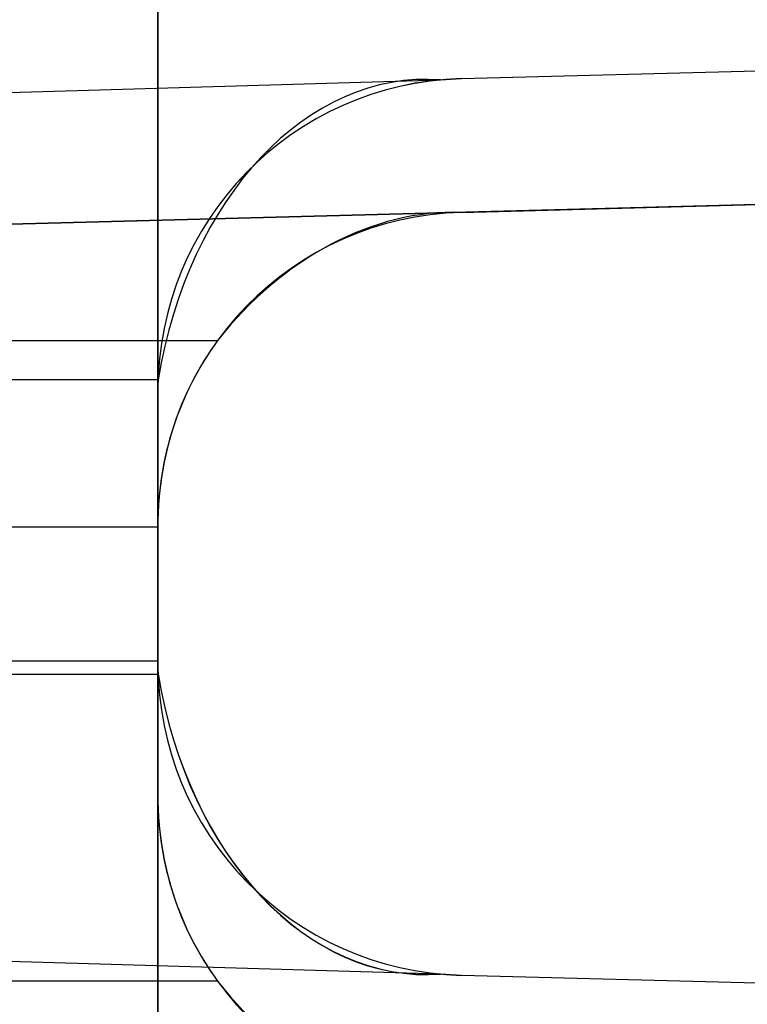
# Model space of a CAD drawing. Extents: x -8 to 8, y 0 to 107.
# Tile 223 of 256: x -6.31 to -4.21, y 57.69 to 60.53. Entities that reach past the tile are written whole.
import ezdxf

# ---------------------------------------------------------------- set-up
doc = ezdxf.new("R2010")
doc.units = 0
doc.layers.add('COUPLER_CASE', color=7, linetype='CONTINUOUS')

msp = doc.modelspace()

# ---------------------------------------------------------------- linework, layer by layer
at = {"layer": 'COUPLER_CASE', "color": 254}
for p, q in [((-5.9153, 39.6137, 75.5394), (-5.9153, 97.853, 75.5394)), ((-5.9153, 59.4645, 137.4549), (-5.9153, 62.6752, 137.4549)), ((-5.9153, 62.2884, 13.7143), (-5.9153, 59.0784, 13.7143)), ((-5.0389, 60.3642, 137.4779), (1.4297, 60.5336, 137.6473)), ((-5.0389, 60.3642, 139.9787), (-0.0703, 60.4943, 140.1088)), ((-5.0389, 60.3642, 138.7934), (-0.0703, 60.4943, 138.7934)), ((-7.6363, 60.2862, 139.9107), (-5.0992, 60.3606, 139.9772)), ((-5.0992, 60.3606, 139.9772), (-5.0389, 60.3642, 139.9787)), ((-5.0389, 60.3642, 139.9787), (-5.0389, 60.3642, 137.4779)), ((1.4297, 60.1475, 13.522), (-5.0389, 59.9781, 13.6914)), ((-5.0389, 59.9781, 12.5886), (1.0047, 60.1364, 12.5886)), ((-8.1618, 59.8965, 11.474), (-0.0703, 60.1084, 11.474)), ((-0.0703, 60.1082, 11.4604), (-8.1506, 59.8966, 11.4637)), ((-7.6931, 59.9086, 11.2621), (-0.0703, 60.1082, 11.2621)), ((-0.0703, 60.1082, 11.0604), (-7.6363, 59.9101, 11.2585)), ((-5.0389, 59.9781, 11.4858), (-0.0703, 60.1082, 11.4877)), ((-5.0389, 59.9781, 11.4858), (-5.0389, 59.9781, 13.6914)), ((-8.3565, 59.6084, 11.7571), (-5.7428, 59.6084, 11.8255)), ((-5.9149, 59.4943, 139.1895), (-8.4023, 59.4943, 139.2547)), ((-5.9153, 59.4645, 139.1895), (-5.9153, 59.4645, 137.4549)), ((-5.9153, 58.6752, 139.1895), (-5.9153, 59.4645, 139.1895)), ((-5.9153, 59.0698, 139.1895), (-8.4023, 59.0698, 139.2547)), ((-5.9153, 59.0784, 11.821), (-5.9153, 58.2884, 11.821)), ((-5.9153, 59.0784, 13.7143), (-5.9153, 59.0784, 11.821)), ((-8.3565, 58.6834, 11.7571), (-5.9153, 58.6834, 11.821)), ((-5.9153, 58.6752, 137.4549), (-5.9153, 58.6752, 139.1895)), ((-5.9153, 55.4645, 137.4549), (-5.9153, 58.6752, 137.4549)), ((-8.4023, 58.6454, 139.2547), (-5.9149, 58.6454, 139.1895)), ((-5.9153, 58.2884, 13.7143), (-5.9153, 55.0784, 13.7143)), ((-5.9153, 58.2884, 11.821), (-5.9153, 58.2884, 13.7143)), ((-5.0992, 57.7791, 139.9772), (-7.6363, 57.8535, 139.9107)), ((-5.0389, 57.7755, 139.9787), (-5.0992, 57.7791, 139.9772)), ((1.4297, 57.6061, 137.6473), (-5.0389, 57.7755, 137.4779)), ((-0.0703, 57.6454, 140.1088), (-5.0389, 57.7755, 139.9787)), ((-5.0389, 57.7755, 139.9787), (-5.0389, 57.7755, 137.4779)), ((-0.0703, 57.6454, 138.7934), (-5.0389, 57.7755, 138.7934)), ((-5.7428, 57.7584, 11.8255), (-8.3565, 57.7584, 11.7571))]:
    msp.add_line(p, q, dxfattribs=at)
at = {"layer": 'COUPLER_CASE', "color": 254, "extrusion": (-0.703989, 0.01729, 0.71)}
msp.add_arc((-59.1193, 93.8601, 104.0172), 1.0986, 177.8896, 258.8827, dxfattribs=at)
at = {"layer": 'COUPLER_CASE', "color": 254, "extrusion": (-0.026177, -1.10626e-13, 0.999657)}
msp.add_arc((-59.4643, -1.415, 137.5627), 0.9001, 181.4898, 269.9905, dxfattribs=at)
at = {"layer": 'COUPLER_CASE', "color": 254}
for centre, start, end in [((-5.0153, 59.4645, 138.7168), 91.5, 180), ((-5.0153, 59.0784, 12.6), 91.5, 180), ((-5.0153, 58.6752, 138.7168), 180, 268.5), ((-5.0153, 58.2884, 12.6), 180, 268.5)]:
    msp.add_arc(centre, 0.9, start, end, dxfattribs=at)
at = {"layer": 'COUPLER_CASE', "color": 254, "extrusion": (0.026177, -2.23053e-14, 0.999657)}
msp.add_arc((59.0783, 5.3722, 13.5548), 0.9001, 1.4898, 89.9905, dxfattribs=at)
at = {"layer": 'COUPLER_CASE', "color": 254, "extrusion": (0.538006, -0.30052, 0.787552)}
msp.add_arc((49.0608, 33.2351, -11.69), 0.9116, 22.0742, 78.6903, dxfattribs=at)
at = {"layer": 'COUPLER_CASE', "color": 254, "extrusion": (-0.026177, -5.60021e-15, 0.999657)}
msp.add_arc((-59.0784, -4.7041, 11.9718), 0.8998, 233.9124, 269.9991, dxfattribs=at)
at = {"layer": 'COUPLER_CASE', "color": 254, "extrusion": (0.026177, -2.64263e-12, 0.999657)}
msp.add_arc((59.4645, 8.6572, 138.987), 0.8997, 88.102, 90, dxfattribs=at)
at = {"layer": 'COUPLER_CASE', "color": 254, "extrusion": (-0.026177, 3.28929e-14, 0.999657)}
msp.add_arc((-58.6754, -1.415, 137.5627), 0.9001, 270.0095, 358.5102, dxfattribs=at)
at = {"layer": 'COUPLER_CASE', "color": 254, "extrusion": (0.026177, -8.80625e-12, 0.999657)}
msp.add_arc((58.6752, 8.6572, 138.987), 0.8997, 90, 91.898, dxfattribs=at)
at = {"layer": 'COUPLER_CASE', "color": 254, "extrusion": (-0.703964, -0.017242, 0.710027)}
msp.add_arc((-58.9866, 95.9145, 101.9809), 1.1006, 281.2072, 2.0259, dxfattribs=at)
at = {"layer": 'COUPLER_CASE', "color": 254, "extrusion": (-0.703934, -0.017186, 0.710057)}
msp.add_arc((-58.9889, 95.9088, 101.9883), 1.1031, 281.3229, 1.9166, dxfattribs=at)
at = {"layer": 'COUPLER_CASE', "color": 254, "extrusion": (0.026177, 7.68115e-15, 0.999657)}
msp.add_arc((58.2885, 5.3722, 13.5548), 0.9001, 90.0095, 178.5102, dxfattribs=at)
at = {"layer": 'COUPLER_CASE', "color": 254, "extrusion": (-0.026177, 5.22723e-14, 0.999657)}
msp.add_arc((-58.2884, -4.7041, 11.9718), 0.8998, 270.0009, 306.0876, dxfattribs=at)
at = {"layer": 'COUPLER_CASE', "color": 254, "extrusion": (0.53782, 0.299794, 0.787955)}
msp.add_arc((53.4259, -11.8196, 23.545), 0.9125, 101.3787, 157.9364, dxfattribs=at)

doc.saveas('drawing.dxf')
